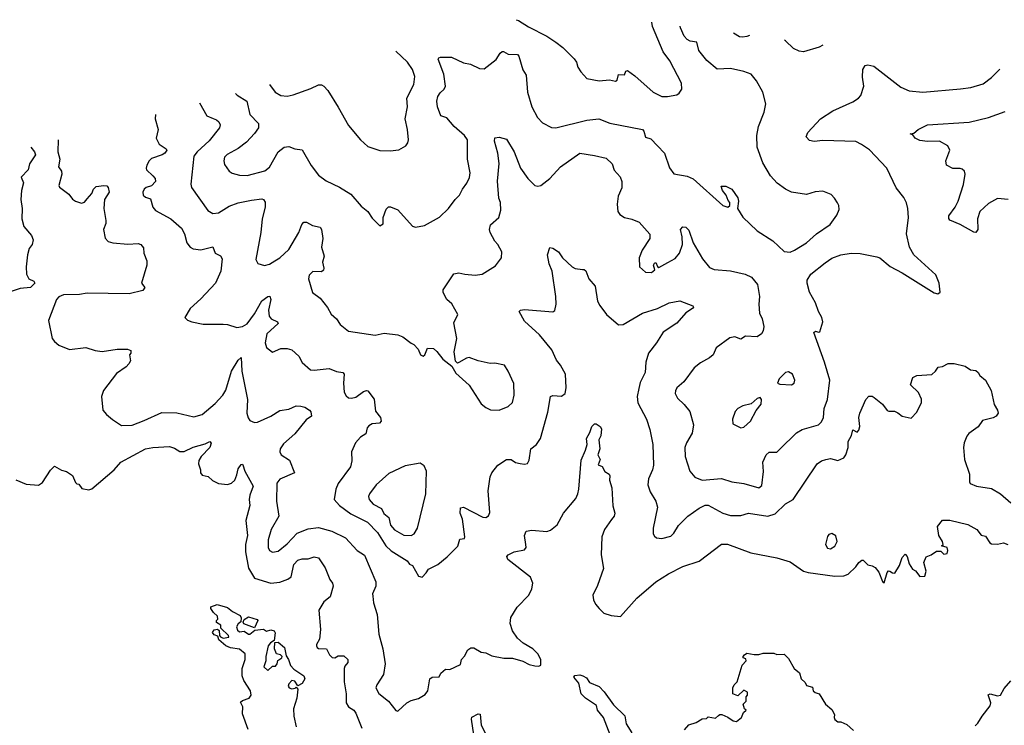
# Model space of a CAD drawing. Extents: x 1966327 to 2147849, y 395140 to 552178.
# Tile 187 of 256: x 1996992 to 2003590, y 528064 to 532790. Entities that reach past the tile are written whole.
import ezdxf

# ---------------------------------------------------------------- set-up
doc = ezdxf.new("R2010")
doc.units = 0

msp = doc.modelspace()

# ---------------------------------------------------------------- linework, layer by layer
at = {"layer": '0CON20XD'}
for points in [[(2000319.1, 532789.5), (2000333.8, 532785), (2000400.7, 532740.7), (2000525, 532678.6), (2000585, 532638), (2000632.7, 532602.7), (2000707.7, 532527.7), (2000723.8, 532505), (2000732.7, 532472.7), (2000751.2, 532441.2), (2000792.5, 532395), (2000875, 532381.2), (2000944.1, 532385.9), (2000985, 532378), (2000995.7, 532384.3), (2001005, 532422.5), (2001045, 532421.2), (2001054.3, 532445.7), (2001065, 532449.2), (2001115, 532414), (2001237.1, 532305), (2001295, 532275.7), (2001334.2, 532275.8), (2001395, 532286.7), (2001411.7, 532298.3), (2001430, 532325), (2001427.5, 532365), (2001348.6, 532515), (2001303.3, 532573.3), (2001233.1, 532743.1), (2001229, 532772.7)], [(1998438.5, 532296), (1998449.5, 532285), (1998513.6, 532245), (1998534, 532154), (1998592.3, 532095), (1998593.2, 532065), (1998565, 532026.4), (1998511.7, 531968.3), (1998455, 531926.5), (1998382.6, 531887.4), (1998365, 531868.8), (1998359.4, 531845), (1998365, 531820), (1998395.7, 531775.7), (1998415, 531760.8), (1998465, 531748.1), (1998515.7, 531745.7), (1998633.6, 531776.4), (1998665, 531802), (1998725, 531905.6), (1998765, 531935.5), (1998795, 531940.6), (1998836.1, 531923.9), (1998885, 531918.8), (1998945, 531814), (1998995, 531749.2), (1999045, 531711.4), (1999135, 531668), (1999210.3, 531620.3), (1999280.3, 531540.3), (1999324.2, 531504.2), (1999355, 531460), (1999405, 531410), (1999427.7, 531422.3), (1999428, 531465), (1999448.8, 531521.2), (1999464.1, 531535.9), (1999476, 531536), (1999526.7, 531515), (1999625, 531406.7), (1999645, 531400), (1999705, 531411.2), (1999805, 531466.7), (1999866.2, 531525), (1999909.2, 531585), (1999938.6, 531615), (1999958.6, 531655), (1999988.6, 531695), (2000006.4, 531733.6), (2000010.5, 531765), (1999993.8, 531855), (1999991.9, 531985), (1999973, 532013), (1999902.5, 532075), (1999855, 532132), (1999814.2, 532145), (1999790.8, 532205), (1999787.8, 532245), (1999794.5, 532275), (1999810.1, 532299.9), (1999836.7, 532325), (1999845.3, 532345), (1999834, 532424), (1999795.6, 532525), (1999800, 532535), (1999811.7, 532538.3), (1999885, 532538.6), (1999965, 532500), (2000012.7, 532492.7), (2000072.7, 532462.7), (2000105, 532460), (2000185, 532522.5), (2000211.5, 532565), (2000225, 532576.4), (2000235, 532576.5), (2000265, 532559.4), (2000327.3, 532557.3), (2000337.5, 532545), (2000364.4, 532454.4), (2000387, 532417), (2000394.4, 532304.4), (2000424.2, 532205), (2000461.2, 532135), (2000495, 532098), (2000555, 532068), (2000585, 532064.3), (2000792.7, 532117.3), (2000873.3, 532125), (2000946.3, 532096.3), (2001165, 532053.3), (2001175, 532042.5), (2001185, 532003.8), (2001220.7, 531990.7), (2001266.7, 531945), (2001313.8, 531895), (2001346.4, 531796.4), (2001375, 531757.5), (2001465, 531741.2), (2001505, 531724.4), (2001705, 531544.2), (2001737, 531533), (2001750, 531545), (2001750, 531565), (2001738.8, 531578.8), (2001727.1, 531615), (2001700.8, 531645), (2001693.8, 531675), (2001725, 531674), (2001764, 531654), (2001805.5, 531595.5), (2001809.2, 531575), (2001802.5, 531525), (2001837, 531467), (2001934.5, 531374.5), (2002039.1, 531309.1), (2002115, 531236.9), (2002155, 531232.2), (2002185, 531245.5), (2002265, 531295.3), (2002331.2, 531355), (2002422.3, 531417.7), (2002468.7, 531481.3), (2002482.7, 531517.3), (2002480.8, 531545), (2002472.4, 531562.4), (2002453.3, 531595), (2002429.5, 531619.5), (2002375, 531641.4), (2002323.3, 531636.7), (2002265, 531619.2), (2002164.4, 531634.4), (2002123.3, 531655), (2002068.8, 531695), (2002023.2, 531743.2), (2001970.9, 531830.9), (2001934.3, 531935), (2001932, 532015), (2001944, 532075), (2001980.5, 532169.5), (2001992, 532225), (2001972, 532305), (2001930.3, 532380.3), (2001893.3, 532425), (2001843.6, 532443.6), (2001755, 532462.7), (2001665, 532457.8), (2001597.2, 532517.2), (2001543.4, 532583.4), (2001528.8, 532638.8), (2001485, 532645.3), (2001465, 532657.5), (2001445, 532678.5), (2001419.3, 532735), (2001418.2, 532747.2)], [(2001881.6, 532684.7), (2001865, 532676.7), (2001835, 532671.9), (2001815, 532675.8), (2001775.1, 532699.1)], [(2002374.7, 532618.2), (2002350, 532605), (2002245, 532574.3), (2002215, 532578.1), (2002176.7, 532596.7), (2002125, 532647.8), (2002117.5, 532652.9)], [(1998665.8, 532355.6), (1998704.5, 532304.5), (1998742.7, 532282.7), (1998785, 532278), (1998825, 532286.2), (1998942.3, 532327.7), (1998995, 532352.5), (1999015, 532352.5), (1999030, 532345), (1999056.1, 532316.1), (1999127, 532203), (1999195, 532080), (1999275, 531984.2), (1999325, 531939.2), (1999405, 531914.2), (1999475, 531912), (1999532.3, 531917.7), (1999580, 531945), (1999593.8, 531965), (1999598, 531985), (1999591.4, 532055), (1999574.5, 532125), (1999589.7, 532205), (1999585.4, 532264.6), (1999632.2, 532355), (1999638.9, 532408.9), (1999625, 532456.7), (1999590.8, 532505), (1999513.1, 532578)], [(1998196, 532232.4), (1998245.9, 532145.9), (1998288, 532128), (1998309.7, 532119.7), (1998326.2, 532105), (1998335.8, 532085), (1998331.4, 532065), (1998262.1, 531977.9), (1998181.5, 531905), (1998159.1, 531875), (1998138.3, 531688.3), (1998142.9, 531665), (1998252.2, 531512.2), (1998285, 531490.6), (1998325, 531496.7), (1998395, 531540.6), (1998455, 531563.1), (1998545, 531581.8), (1998615, 531589.4), (1998626.2, 531585), (1998636.6, 531566.6), (1998636.5, 531535), (1998615.6, 531455), (1998606.9, 531365), (1998573.8, 531183.8), (1998587.1, 531157.1), (1998632.9, 531142.9), (1998665, 531152.2), (1998702.5, 531175), (1998735.6, 531195), (1998795, 531250), (1998863.3, 531365), (1998881.8, 531418.2), (1998895, 531434), (1998914.1, 531434.1), (1998955, 531412), (1999005, 531400), (1999014, 531385), (1999022.9, 531325), (1999014.2, 531265), (1999031.9, 531205), (1999021.9, 531165), (1999029.4, 531125), (1999027.4, 531112.6), (1999015, 531100.8), (1998955.9, 531104.1), (1998932.3, 531077.7), (1998926.2, 531055), (1998955, 530963.3), (1999004.5, 530924.5), (1999055, 530861.2), (1999078.3, 530818.3), (1999113.8, 530785), (1999138.8, 530748.8), (1999195, 530704.4), (1999375, 530677.5), (1999435, 530690), (1999525, 530678.8), (1999560, 530665), (1999615, 530623.3), (1999633.3, 530613.3), (1999663, 530583), (1999678.8, 530545), (1999695, 530536.2), (1999706.7, 530545), (1999725, 530590), (1999765, 530586.7), (1999787.7, 530567.7), (1999827, 530517), (1999888.3, 530468.3), (1999915, 530422.5), (2000005, 530342.5), (2000085, 530217.5), (2000115, 530192.5), (2000147, 530177), (2000205.9, 530174.1), (2000265, 530200), (2000293.8, 530225), (2000305.7, 530275), (2000302.7, 530352.7), (2000265.9, 530435.9), (2000240, 530475), (2000175, 530490), (2000145, 530487.5), (2000065, 530503.8), (2000005, 530526.2), (1999985, 530523.3), (1999935, 530492.5), (1999925, 530490), (1999911.7, 530501.7), (1999903.3, 530565), (1999921.4, 530655), (1999900.7, 530759.3), (1999927.5, 530815), (1999887.1, 530887.1), (1999855, 530916.2), (1999840.7, 530939.3), (1999830, 530965), (1999830.8, 530979.2), (1999902, 531088), (1999935, 531093.8), (1999974.3, 531084.3), (2000045, 531078.8), (2000090, 531085), (2000179.5, 531140.5), (2000221.2, 531195), (2000223.8, 531235), (2000196, 531285), (2000176.8, 531306.8), (2000144.2, 531365), (2000139.2, 531385), (2000146, 531415), (2000202.5, 531465), (2000216.4, 531513.6), (2000214.5, 531565), (2000202.9, 531595), (2000192.8, 531707.2), (2000204.2, 531825.8), (2000196.7, 531895), (2000174.2, 531975.8), (2000175, 531997.5), (2000205, 532003.8), (2000255, 531990), (2000305.5, 531905), (2000348.6, 531795), (2000396.9, 531726.9), (2000445, 531680), (2000465, 531674), (2000485, 531678), (2000545, 531725.7), (2000615.6, 531805), (2000745, 531894.6), (2000845, 531880), (2000921.2, 531861.2), (2000961.2, 531825), (2000975, 531782.5), (2001015, 531736.7), (2001028, 531705), (2001027, 531663), (2001003, 531607), (2000996, 531555), (2001000, 531505), (2001013.3, 531485), (2001044.3, 531464.3), (2001095, 531453.1), (2001142.6, 531432.6), (2001214.1, 531354.1), (2001213.8, 531325), (2001162.5, 531245), (2001144.2, 531195), (2001146.2, 531135), (2001185, 531098.8), (2001225, 531096.2), (2001247.5, 531115), (2001240, 531145), (2001245, 531158), (2001255, 531163.8), (2001265.9, 531135.9), (2001275, 531128.8), (2001335, 531164.3), (2001385, 531189.2), (2001414.4, 531225), (2001434.4, 531285), (2001431.9, 531335), (2001420, 531385), (2001435, 531402), (2001455, 531400), (2001475, 531378.8), (2001505.5, 531295.5), (2001567.4, 531187.4), (2001615, 531129.2), (2001645.6, 531115.6), (2001755, 531108.6), (2001853.9, 531086.1), (2001896, 531066), (2001935.7, 531015), (2001950.6, 530935), (2001945.6, 530885), (2001948.6, 530825), (2001968.5, 530785), (2001979.4, 530735), (2001974.2, 530705), (2001962, 530685), (2001935, 530666.2), (2001855, 530670), (2001825, 530648.8), (2001785, 530665.8), (2001750.9, 530659.1), (2001659.1, 530590.9), (2001638.8, 530545), (2001615.6, 530524.4), (2001555, 530490.8), (2001512, 530458), (2001442.5, 530365), (2001396, 530325), (2001385.7, 530304.3), (2001384.2, 530285), (2001399.2, 530255), (2001445, 530212), (2001482.9, 530165), (2001507, 530077), (2001499.3, 530020.7), (2001459.4, 529955), (2001449.4, 529925), (2001451.4, 529865), (2001482, 529765), (2001515.7, 529725.7), (2001565, 529705.6), (2001695, 529717.1), (2001765, 529693.3), (2001845, 529683.1), (2001946.1, 529653.9), (2001965, 529670), (2001976, 529764), (2001972.7, 529825), (2001994.5, 529875), (2002015, 529892), (2002065, 529894), (2002086.5, 529913.5), (2002197.4, 530022.6), (2002235, 530045.6), (2002345, 530075.7), (2002365, 530095.8), (2002377.9, 530125), (2002382.3, 530185), (2002404.6, 530245.4), (2002420.2, 530375), (2002386, 530496), (2002314.4, 530695), (2002325, 530703.3), (2002345, 530696.7), (2002355, 530700), (2002374, 530766), (2002367.9, 530795), (2002345.8, 530835), (2002325, 530893.3), (2002285.4, 530964.6), (2002268.2, 531025), (2002268.5, 531045), (2002294.2, 531085), (2002389.4, 531160.6), (2002435, 531191.4), (2002493.9, 531213.9), (2002565, 531225.7), (2002625, 531224), (2002735, 531202), (2002755, 531193.8), (2002825, 531136.2), (2002906.7, 531095), (2003120.3, 530960.3), (2003145.9, 530954.1), (2003160, 530965), (2003153.8, 531025), (2003130.5, 531080.5), (2002985, 531214), (2002955.8, 531265), (2002935.8, 531355), (2002947.1, 531465), (2002944, 531525), (2002935, 531562.5), (2002917.9, 531597.9), (2002865, 531663.8), (2002802.9, 531795), (2002686.9, 531916.9), (2002634.2, 531954.2), (2002595, 531973.6), (2002375, 531979.4), (2002315, 531973.1), (2002285, 531981.4), (2002261.4, 532005), (2002274.3, 532035), (2002358, 532125), (2002440.7, 532179.3), (2002575, 532240), (2002613.3, 532265), (2002627.9, 532282.1), (2002648, 532345), (2002639.2, 532405), (2002642, 532455), (2002657.7, 532482.3), (2002675, 532488), (2002715, 532478), (2002897.9, 532337.9), (2002953.2, 532313.2), (2003044.2, 532304.2), (2003296.2, 532326.2), (2003365, 532335.7), (2003449.3, 532360.7), (2003505, 532402.5), (2003560.8, 532458.2)], [(2003615.7, 531585.7), (2003545, 531592.9), (2003485, 531558), (2003426.2, 531505), (2003410.8, 531455), (2003413.8, 531385), (2003400, 531365), (2003385, 531366.2), (2003295, 531417.5), (2003225, 531446.2), (2003217.5, 531457.5), (2003219.4, 531475), (2003261.4, 531535), (2003281.4, 531575), (2003316.9, 531685), (2003328.8, 531755), (2003323.3, 531775), (2003308.6, 531788.6), (2003294, 531794), (2003245, 531792.9), (2003202, 531815), (2003197.5, 531845), (2003225.7, 531915), (2003212, 531945), (2003155.5, 531975.5), (2003075, 531974.3), (2003025, 531980.8), (2002992.5, 531995), (2002978.3, 532018.3), (2002960, 532025), (2002985, 532030), (2003013.3, 532055), (2003075, 532085.7), (2003355, 532102.7), (2003485, 532135.5), (2003595.3, 532174.7)], [(1997900.9, 532154.9), (1997898.6, 532125), (1997920, 532055), (1997906, 531995), (1997927.5, 531955), (1997973.8, 531925), (1997978, 531915), (1997964.2, 531895), (1997945.8, 531884.2), (1997875, 531860.9), (1997859.1, 531845), (1997843.5, 531815), (1997838.6, 531795), (1997842.5, 531785), (1997885, 531744.2), (1997898.6, 531725), (1997902.9, 531705), (1997875, 531676.5), (1997838.8, 531665), (1997826, 531655), (1997816, 531635), (1997820, 531615), (1997835, 531600), (1997868.8, 531588.8), (1997882.9, 531535), (1997902.2, 531512.2), (1998004, 531455), (1998075, 531392.9), (1998095.4, 531355.4), (1998111.1, 531295), (1998135, 531265.7), (1998155, 531254.4), (1998205, 531248.1), (1998285, 531268.8), (1998301.2, 531225), (1998338.1, 531208.1), (1998348.1, 531188.1), (1998339.4, 531105), (1998303.1, 531025), (1998205, 530920), (1998134.2, 530855), (1998097.5, 530795), (1998117.3, 530777.3), (1998145, 530765.6), (1998220.2, 530750.2), (1998355, 530750.8), (1998385, 530748.8), (1998448, 530728), (1998485, 530734.4), (1998516.4, 530753.6), (1998565, 530819.2), (1998615, 530905.7), (1998655, 530935.8), (1998667.1, 530937.1), (1998675.4, 530915.4), (1998659.3, 530845), (1998663.8, 530805), (1998678.1, 530785), (1998720, 530765), (1998723.8, 530755), (1998646.9, 530685), (1998636, 530625), (1998645, 530593.3), (1998685, 530563.8), (1998742.7, 530587.3), (1998785, 530587.5), (1998815, 530577.5), (1998862, 530535), (1998884.5, 530494.5), (1998940, 530445), (1998965, 530442), (1999065, 530452.9), (1999115, 530432.9), (1999157.1, 530427.1), (1999166.2, 530415), (1999160.8, 530355), (1999165.9, 530295.9), (1999179.5, 530269.5), (1999195, 530256.7), (1999215, 530254), (1999245, 530262), (1999295, 530298.8), (1999315, 530306.7), (1999325, 530303.3), (1999367.1, 530247.1), (1999376.8, 530166.8), (1999410, 530125), (1999415, 530100), (1999402.3, 530087.7), (1999355, 530082), (1999330.5, 530069.5), (1999321.2, 530055), (1999312.5, 530015), (1999276.1, 529993.9), (1999241.2, 529955), (1999216, 529895), (1999217.1, 529835), (1999207.8, 529795), (1999125, 529683.8), (1999110, 529645), (1999100, 529575), (1999135, 529535.7), (1999210.5, 529480.5), (1999321.9, 529425), (1999389.1, 529355), (1999445, 529265.5), (1999481.3, 529231.3), (1999588.8, 529165), (1999605, 529143.8), (1999625, 529133.3), (1999665, 529062.5), (1999690, 529055), (1999715.6, 529084.4), (1999730.9, 529109.1), (1999795, 529140), (1999857.6, 529192.4), (1999927.3, 529262.7), (1999940.7, 529309.3), (1999972.5, 529315), (1999976, 529325), (1999958.9, 529445), (1999944.4, 529485), (1999945, 529520), (1999965, 529524), (2000095, 529456.9), (2000115.5, 529454.5), (2000133.4, 529466.6), (2000141.4, 529488.6), (2000130.5, 529635), (2000145, 529727.5), (2000155, 529753.8), (2000195, 529805.8), (2000255, 529844), (2000285, 529844), (2000315, 529824), (2000345, 529818), (2000375, 529813.3), (2000395, 529817.5), (2000405, 529840), (2000416.2, 529915), (2000455.5, 529944.5), (2000482.5, 529985), (2000531.9, 530161.9), (2000550, 530265), (2000565, 530273.3), (2000623, 530267), (2000646.2, 530285), (2000654, 530325), (2000648.8, 530415), (2000616.9, 530475), (2000590.2, 530510.2), (2000557.9, 530577.9), (2000475, 530678.6), (2000375, 530771.2), (2000338.8, 530835), (2000347.5, 530845), (2000375, 530848.5), (2000565, 530832), (2000578.6, 530841.4), (2000588.1, 530885), (2000584.6, 530934.6), (2000560, 531105), (2000539.4, 531155), (2000530, 531215), (2000545, 531263.3), (2000565, 531259.2), (2000603.3, 531235), (2000630, 531195), (2000695, 531133.8), (2000715, 531124.2), (2000763, 531117), (2000775, 531116.7), (2000785, 531107.5), (2000806.7, 531055), (2000848, 531005), (2000863.1, 530905), (2000879.2, 530875), (2000924.2, 530815), (2001005, 530746), (2001035, 530748.6), (2001165, 530823.5), (2001265, 530854.4), (2001345, 530894.3), (2001415, 530906), (2001503.6, 530873.6), (2001507.5, 530865), (2001500, 530855), (2001455, 530826), (2001395, 530757.5), (2001305, 530696.7), (2001260, 530625), (2001205, 530556.7), (2001188.2, 530495), (2001182.6, 530427.4), (2001150.2, 530359.8), (2001140.9, 530319.1), (2001130, 530265), (2001134.5, 530224.5), (2001193.1, 530115), (2001215.6, 530045), (2001235.6, 529945), (2001238.5, 529805), (2001232.2, 529775), (2001206.7, 529715), (2001201.4, 529675), (2001217.3, 529627.3), (2001255.8, 529565), (2001267.1, 529525), (2001236.2, 529385), (2001236.4, 529346.4), (2001245, 529330), (2001259.5, 529319.5), (2001295, 529314.2), (2001355, 529331.4), (2001375, 529350.8), (2001407.6, 529402.4), (2001470, 529465), (2001545, 529518.6), (2001585, 529537.5), (2001605, 529537.5), (2001703.8, 529485), (2001755, 529467.8), (2001825, 529469.5), (2001875.5, 529485.5), (2002005, 529464.4), (2002055, 529480.5), (2002125, 529547.5), (2002175, 529576.2), (2002335.7, 529814.3), (2002365, 529834), (2002395, 529844.2), (2002425, 529850), (2002475, 529836.2), (2002513.9, 529856.1), (2002528.8, 529875), (2002543.8, 529925), (2002544, 529965), (2002565.7, 530004.3), (2002575, 530042.5), (2002605, 530026.7), (2002615, 530040), (2002621.1, 530065), (2002615.6, 530124.4), (2002621.9, 530155), (2002662.5, 530245), (2002682.7, 530267.3), (2002705, 530268.8), (2002718.8, 530258.8), (2002773.9, 530213.9), (2002805, 530172.5), (2002817, 530167), (2002855, 530166.7), (2002877.3, 530157.3), (2002905, 530133.8), (2002965, 530120), (2003005, 530162), (2003035.8, 530225), (2003035, 530247.5), (2003015, 530292.5), (2002962.5, 530345), (2002977, 530393), (2003005, 530406.7), (2003105, 530412.5), (2003130, 530435), (2003147, 530463), (2003175, 530467.5), (2003215, 530487.5), (2003255, 530486.7), (2003328, 530468), (2003363.6, 530443.6), (2003399.5, 530439.5), (2003415, 530427.5), (2003426.1, 530406.1), (2003464.2, 530374.2), (2003502, 530305), (2003521.2, 530211.2), (2003545, 530173.3), (2003549.2, 530155), (2003535, 530134), (2003515, 530122.5), (2003445, 530104.2), (2003415, 530062), (2003351.8, 530018.2), (2003338.9, 530001.1), (2003321.4, 529955), (2003316.8, 529923.2), (2003324.5, 529845), (2003358.1, 529745), (2003356.2, 529695), (2003362.5, 529682.5), (2003405, 529665.8), (2003505, 529650), (2003564.5, 529614.5), (2003633.8, 529553.8)], [(1997249.2, 531983.9), (1997248, 531905), (1997261.3, 531855), (1997251.1, 531805), (1997272.5, 531775), (1997274.6, 531755), (1997255, 531680), (1997257.7, 531667.7), (1997322, 531622), (1997345, 531586.7), (1997365, 531573.3), (1997405, 531560), (1997425, 531567.5), (1997445, 531588.8), (1997474.4, 531625), (1997485.8, 531655), (1997505, 531672.5), (1997555, 531680), (1997575, 531676.2), (1997585, 531666.7), (1997592, 531635), (1997561.1, 531585), (1997554.7, 531525.3), (1997569.5, 531445), (1997568.5, 531425), (1997553.4, 531383.4), (1997565, 531326.7), (1997584.3, 531304.3), (1997615, 531296), (1997715.9, 531285.9), (1997785, 531290.8), (1997804.2, 531284.2), (1997822.3, 531262.3), (1997823.3, 531225), (1997843.6, 531173.6), (1997843.3, 531145), (1997807.5, 531025), (1997830, 530995), (1997817.5, 530975), (1997725, 530954.5), (1997445, 530957.9), (1997392, 530948), (1997285, 530946.4), (1997255, 530934.5), (1997237.3, 530915), (1997184.6, 530775), (1997210, 530655), (1997224.4, 530634.4), (1997255, 530610), (1997325, 530581.2), (1997435, 530594.4), (1997497.5, 530575), (1997545, 530567.7), (1997645, 530582.7), (1997715, 530583.8), (1997736.7, 530575), (1997737.5, 530555), (1997727.5, 530545), (1997733.3, 530505), (1997723.8, 530485), (1997705.6, 530464.4), (1997640.3, 530419.7), (1997552.5, 530305), (1997540.8, 530265), (1997550, 530175), (1997573.3, 530145), (1997612.6, 530112.6), (1997675, 530072.5), (1997745, 530073.1), (1997826.2, 530105), (1997945, 530159.2), (1998045, 530156.5), (1998159.7, 530129.7), (1998215, 530145.6), (1998301.7, 530218.3), (1998352.5, 530275), (1998372.6, 530307.4), (1998411.8, 530435), (1998455, 530509.2), (1998475, 530527.5), (1998480, 530435), (1998519.2, 530245), (1998514.5, 530155), (1998522.4, 530122.4), (1998534.5, 530104.5), (1998565, 530090.9), (1998585, 530093.8), (1998675.3, 530134.7), (1998735, 530172.2), (1998795, 530180), (1998845, 530202.5), (1998875, 530200.6), (1998903.3, 530195), (1998933.3, 530175), (1998942.3, 530162.3), (1998948, 530135), (1998911.2, 530108.8), (1998834.6, 530015), (1998760.3, 529949.7), (1998738.2, 529915), (1998735.6, 529895), (1998744.4, 529875), (1998798.9, 529838.9), (1998834, 529755), (1998735, 529712.8), (1998714.7, 529685), (1998712.1, 529565), (1998727.7, 529465), (1998677.9, 529375), (1998657.7, 529305), (1998656.4, 529255), (1998665.4, 529235.4), (1998685, 529223.3), (1998725, 529229.5), (1998785, 529278.5), (1998850.4, 529349.6), (1998925, 529379.6), (1998995, 529387.9), (1999083.7, 529363.7), (1999175, 529320), (1999254.1, 529234.1), (1999303, 529203), (1999378.1, 529025), (1999378.6, 528995), (1999356.7, 528945), (1999358.3, 528928.3), (1999363.8, 528885), (1999387.5, 528805), (1999397.8, 528675), (1999425.4, 528575.4), (1999441.5, 528475), (1999429.5, 528405), (1999385.7, 528335), (1999379.2, 528315), (1999397.6, 528277.6), (1999463.3, 528225), (1999512.3, 528162.3), (1999525, 528157.5), (1999586.4, 528213.6), (1999615, 528230), (1999665, 528243.3), (1999709.3, 528270.7), (1999727.5, 528295), (1999740, 528375), (1999755, 528386), (1999802.5, 528387.5), (1999815, 528412.5), (1999845, 528440), (1999875, 528437.5), (1999945, 528470), (1999953.3, 528505), (1999973.6, 528526.4), (1999995, 528570), (2000015, 528582.5), (2000035, 528582.5), (2000084.1, 528554.1), (2000115, 528548), (2000155, 528528), (2000236.4, 528513.6), (2000295, 528512.5), (2000363.9, 528493.9), (2000405, 528470), (2000445, 528461.2), (2000470.7, 528459.3), (2000483.6, 528466.4), (2000484, 528505), (2000465, 528543.3), (2000430, 528575), (2000365, 528612.9), (2000328.1, 528648.1), (2000295, 528695.8), (2000277.8, 528745), (2000283.1, 528785), (2000325, 528856), (2000404, 528935), (2000425, 528977.5), (2000430.8, 529015), (2000415, 529055.8), (2000262, 529175), (2000256.7, 529195), (2000265, 529206.2), (2000305, 529226), (2000375, 529240), (2000385.8, 529254.2), (2000384.2, 529275), (2000374, 529335), (2000385, 529363.3), (2000425, 529371.4), (2000525, 529361.9), (2000549.4, 529370.6), (2000593.4, 529406.6), (2000635.7, 529484.3), (2000717.9, 529582.1), (2000733.1, 529615), (2000738.9, 529645), (2000755, 529840), (2000783.9, 529906.1), (2000793.8, 529945), (2000790.8, 529985), (2000812.9, 530025), (2000826, 530065), (2000845, 530082), (2000855, 530082), (2000881.2, 530065), (2000889.7, 530049.7), (2000886.5, 530003.5), (2000873.8, 529975), (2000878.9, 529915), (2000866.9, 529875), (2000881.2, 529845), (2000868.3, 529808.3), (2000895, 529797.5), (2000912.7, 529762.7), (2000942.5, 529745), (2000946.7, 529735), (2000943.3, 529705), (2000960, 529655), (2000965.9, 529534.1), (2000979.4, 529485), (2000976.2, 529463.8), (2000957.1, 529442.9), (2000911.1, 529375), (2000892.2, 529325), (2000888.6, 529205), (2000903.6, 529113.6), (2000865, 529000), (2000833.8, 528935), (2000836.2, 528905), (2000851.2, 528875), (2000875, 528846.7), (2000907.5, 528815), (2000955, 528798.8), (2001018.3, 528791.7), (2001126.7, 528915), (2001255.8, 529025), (2001340.8, 529079.2), (2001435, 529126.7), (2001545, 529163.8), (2001695, 529276.9), (2001736.3, 529276.3), (2001892.3, 529217.7), (2002065, 529184.4), (2002155, 529157.5), (2002245, 529096), (2002275, 529086), (2002455, 529062.2), (2002514.5, 529065.5), (2002543.7, 529076.3), (2002596, 529125), (2002616.2, 529155), (2002635, 529170), (2002645, 529170), (2002675, 529137.5), (2002705, 529132.5), (2002725, 529120), (2002748.3, 529088.3), (2002775, 529027.5), (2002785, 529017.5), (2002805, 529087.5), (2002815, 529097.5), (2002823, 529097), (2002840, 529085), (2002856.4, 529083.6), (2002888.8, 529135), (2002905, 529187.5), (2002925, 529210), (2002940, 529195), (2002953.3, 529145), (2002975, 529110), (2002995, 529097.5), (2003025, 529060), (2003058.3, 529061.7), (2003067.5, 529095), (2003050, 529155), (2003067, 529193), (2003100, 529205), (2003135, 529230), (2003165, 529230), (2003185, 529210), (2003207.5, 529215), (2003212.5, 529235), (2003207.5, 529255), (2003170, 529265), (2003180, 529275), (2003176.7, 529295), (2003151.2, 529335), (2003142.5, 529395), (2003175, 529436.7), (2003225, 529438.6), (2003345, 529408.1), (2003406.2, 529375), (2003435, 529337.5), (2003465, 529330), (2003493.8, 529285), (2003505, 529278.8), (2003543.9, 529276.1), (2003584.2, 529285.8), (2003615, 529274.4)], [(1997067.4, 531936.2), (1997092, 531905), (1997097.1, 531885), (1997057.5, 531825), (1997048.8, 531785), (1997002.5, 531735), (1997017.4, 531697.4), (1997004, 531646), (1996999.2, 531585), (1997007.3, 531525), (1997006.5, 531455), (1997020.6, 531405), (1997070.8, 531345), (1997081.2, 531315), (1997076.2, 531285), (1997055, 531257.5), (1997043.1, 531215), (1997034.2, 531134.2), (1997037.5, 531085), (1997052, 531055), (1997087.3, 531037.3), (1997093.8, 531025), (1997065, 530996), (1996995, 530990), (1996935, 530968.6)], [(2002165, 530343.3), (2002182.5, 530355), (2002186.2, 530375), (2002170, 530415), (2002145, 530430), (2002125, 530426.7), (2002103.6, 530406.4), (2002082.5, 530385), (2002070, 530355), (2002085, 530347.5), (2002165, 530343.3)], [(2001825, 530056.7), (2001845, 530061.2), (2001890.3, 530099.7), (2001927.3, 530172.7), (2001960, 530215), (2001963.3, 530245), (2001955, 530260), (2001935, 530253.3), (2001893.6, 530216.4), (2001837.7, 530202.3), (2001805, 530186.2), (2001786.7, 530165), (2001768.8, 530115), (2001772, 530082), (2001825, 530056.7)], [(1996965, 529707.5), (1997035, 529678), (1997117.3, 529672.7), (1997145, 529690), (1997198.3, 529771.7), (1997225, 529800), (1997272.1, 529772.1), (1997305, 529763.8), (1997345, 529736.7), (1997365, 529690), (1997375, 529680), (1997388.3, 529678.3), (1997408.8, 529648.8), (1997455, 529640), (1997475, 529648), (1997625.6, 529775), (1997669.2, 529825), (1997833.8, 529915), (1997884.3, 529924.3), (1997995, 529930), (1998030.3, 529920.3), (1998065, 529898), (1998095, 529898.1), (1998155, 529926.9), (1998235, 529948.6), (1998265, 529963.8), (1998273.9, 529953.9), (1998265.5, 529925), (1998206.9, 529865), (1998192.3, 529837.7), (1998190.4, 529815), (1998204.5, 529775), (1998204.2, 529754.2), (1998215, 529738.8), (1998255, 529730), (1998283, 529703), (1998325, 529683.8), (1998385, 529675.5), (1998412, 529685), (1998432.9, 529705), (1998447.9, 529742.1), (1998455, 529781.2), (1998475, 529810), (1998485, 529812.5), (1998487.7, 529807.7), (1998501.4, 529765), (1998555.8, 529665), (1998534.2, 529605), (1998530, 529575), (1998534.2, 529535), (1998507.8, 529435), (1998518.5, 529335), (1998504.5, 529275), (1998504.6, 529225), (1998524.6, 529115), (1998565, 529050), (1998675, 529016.2), (1998735, 529022.3), (1998788, 529042), (1998811.1, 529058.9), (1998829.3, 529140.7), (1998855, 529169.4), (1998885, 529178.9), (1998925, 529179.5), (1998965, 529191.9), (1998995, 529184.2), (1999037.9, 529117.9), (1999070.2, 529040.2), (1999087.5, 529015), (1999091.9, 528995), (1999071.4, 528925), (1999029.8, 528890.2), (1998995.5, 528835), (1999007.3, 528705), (1999000.5, 528639.5), (1998980, 528605), (1998980, 528595), (1998984.2, 528584.2), (1998995, 528578.8), (1999047.5, 528575), (1999068, 528535), (1999085, 528518), (1999103.8, 528516.2), (1999125, 528530), (1999165, 528530), (1999190, 528505), (1999190, 528485), (1999170, 528460), (1999167.1, 528445), (1999166.2, 528355), (1999179.6, 528275), (1999180, 528215), (1999195, 528186.9), (1999230, 528165), (1999244.4, 528145), (1999285.6, 528045)], [(1999615, 529334.1), (1999635, 529345.5), (1999656.9, 529385), (1999713.3, 529615), (1999718.1, 529765), (1999701.7, 529801.7), (1999675, 529820), (1999575, 529801.4), (1999465, 529749.2), (1999380.8, 529675), (1999335.5, 529615), (1999329.2, 529595), (1999333.8, 529575), (1999361.2, 529545), (1999415.7, 529515.7), (1999433, 529483), (1999465.3, 529455), (1999477.3, 529405), (1999503.7, 529373.7), (1999567.2, 529337.2), (1999615, 529334.1)], [(2002425, 529244.5), (2002455, 529263.1), (2002470.9, 529295), (2002461.8, 529331.8), (2002435, 529348.9), (2002415, 529342.2), (2002405, 529329.2), (2002392.1, 529275), (2002405, 529250.6), (2002425, 529244.5)], [(1998523.8, 528035), (1998485, 528140), (1998486.9, 528186.9), (1998472.5, 528217.5), (1998485, 528230), (1998530, 528245), (1998543.9, 528266.1), (1998539.5, 528295), (1998494.8, 528364.8), (1998482.5, 528395), (1998483.4, 528445), (1998501.9, 528505), (1998503, 528543), (1998465, 528573.3), (1998405, 528582.5), (1998372.9, 528595), (1998326.2, 528635), (1998320, 528660), (1998295, 528669.2), (1998283.8, 528685), (1998295, 528703.3), (1998317, 528707), (1998328.8, 528698.8), (1998330, 528665), (1998337, 528657), (1998355, 528646.7), (1998392.5, 528655), (1998390, 528665), (1998340, 528715), (1998340, 528735), (1998311.7, 528751.7), (1998310, 528765), (1998320, 528775), (1998317.5, 528795), (1998290, 528820), (1998273.3, 528845), (1998272, 528858), (1998315, 528873.8), (1998385, 528853.3), (1998417.5, 528825), (1998468.8, 528798.8), (1998477, 528783), (1998473, 528757), (1998455, 528743.3), (1998443.6, 528723.6), (1998451.2, 528701.2), (1998465, 528690), (1998495, 528694.3), (1998525, 528674), (1998535, 528673.8), (1998568.3, 528701.7), (1998625, 528707.5), (1998645, 528693.3), (1998675, 528703.3), (1998696.1, 528696.1), (1998703.6, 528683.6), (1998697.5, 528632.5), (1998672.5, 528615), (1998657.5, 528595), (1998642, 528525), (1998641.2, 528495), (1998627.5, 528455), (1998655, 528430), (1998685, 528460), (1998705, 528460), (1998717.5, 528475), (1998722.5, 528497.5), (1998747.5, 528515), (1998750, 528525), (1998740, 528535), (1998712.5, 528542.5), (1998700, 528575), (1998702.5, 528617.5), (1998725, 528621.2), (1998765.5, 528585.5), (1998778, 528528), (1998793.8, 528505), (1998806, 528465), (1998829.7, 528439.7), (1998896.2, 528395), (1998902, 528375), (1998885, 528343.1), (1998855, 528327.5), (1998835, 528360), (1998815, 528363.3), (1998795, 528342.5), (1998791.2, 528325), (1998796.7, 528315), (1998815, 528308), (1998837.7, 528312.3), (1998845, 528320), (1998855.7, 528305.7), (1998848.8, 528245), (1998826.7, 528175), (1998828.8, 528125), (1998843.6, 528053.6)], [(1998565, 528717.5), (1998493.6, 528743.6), (1998490, 528755), (1998497, 528773), (1998525, 528790), (1998583, 528773), (1998587.5, 528765), (1998565, 528717.5)], [(2001447, 528033), (2001475, 528067.5), (2001525, 528082.5), (2001565, 528107.5), (2001595, 528110), (2001605, 528120), (2001655, 528112.5), (2001675, 528130), (2001683, 528137), (2001697, 528137), (2001738.3, 528118.3), (2001773, 528093), (2001795, 528090), (2001830, 528115), (2001841.7, 528148.3), (2001860, 528165), (2001850, 528175), (2001840, 528205), (2001860, 528225), (2001860, 528255), (2001870, 528265), (2001870, 528285), (2001845, 528300), (2001805, 528260), (2001770, 528275), (2001770, 528315), (2001780, 528335), (2001800, 528355), (2001833, 528467), (2001860, 528495), (2001858.3, 528508.3), (2001840, 528515), (2001840, 528525), (2001850, 528535), (2001865, 528547.5), (2001915, 528537.5), (2001945, 528537.5), (2001975, 528547.5), (2002045, 528547.5), (2002065, 528537.5), (2002115, 528540), (2002145, 528510), (2002182.5, 528445), (2002217.5, 528415), (2002230, 528375), (2002255, 528350), (2002265, 528330), (2002305, 528320), (2002310, 528295), (2002323, 528283), (2002350, 528275), (2002392.5, 528205), (2002435, 528170), (2002452.5, 528135), (2002450, 528115), (2002455, 528102.5), (2002475, 528087.5), (2002495, 528087.5), (2002535, 528070), (2002579.3, 528029.3)], [(2000949.4, 527999.4), (2000904.5, 528115), (2000864.6, 528164.6), (2000856.9, 528196.9), (2000782.5, 528245), (2000754.4, 528275), (2000738, 528345), (2000706.2, 528385), (2000712.5, 528397.5), (2000745, 528401.4), (2000765, 528395.8), (2000790.9, 528380.9), (2000811.2, 528351.2), (2000875, 528323.8), (2000908.3, 528288.3), (2000970.7, 528200.7), (2001046.8, 528126.8), (2001055, 528072.5), (2001095, 528014)], [(2003395, 528060), (2003413, 528077), (2003441.2, 528125), (2003495.8, 528195), (2003499.2, 528215), (2003481.2, 528268.8), (2003496.4, 528273.6), (2003545, 528260), (2003565, 528266.2), (2003589.5, 528310.5), (2003635, 528362.5)], [(2000042.3, 527955), (2000020, 528105), (2000022.8, 528117.2), (2000065, 528141.1), (2000078.2, 528138.2), (2000085.3, 528065), (2000135.2, 527965.2)]]:
    msp.add_lwpolyline(points, dxfattribs=at)

doc.saveas('drawing.dxf')
